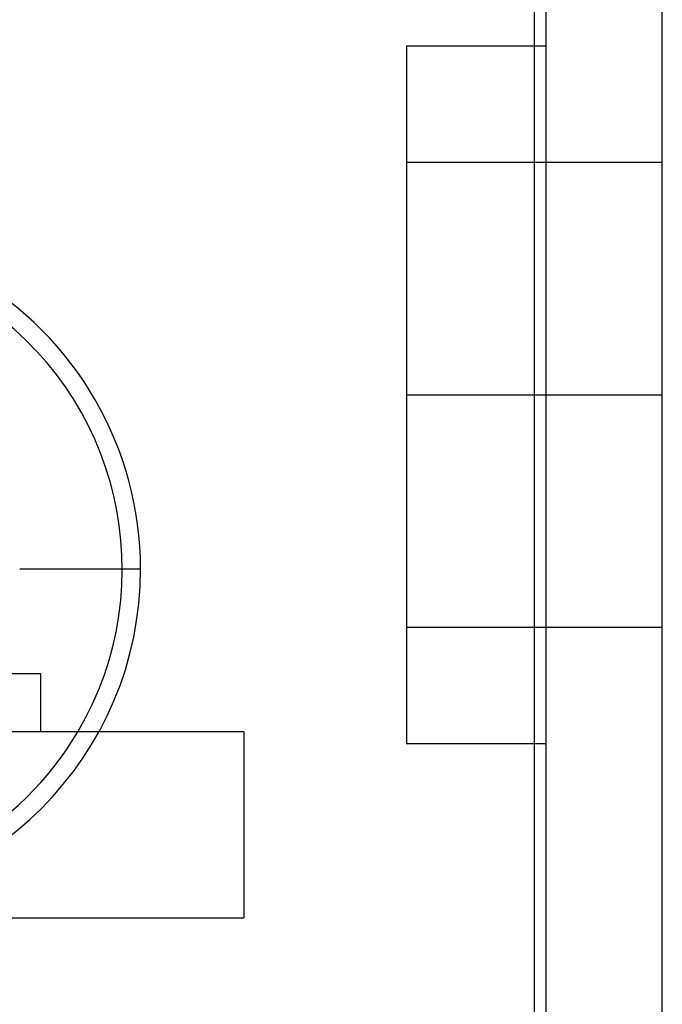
# Model space of a CAD drawing. Header units: millimetres. Extents: x 0 to 93, y -1.2 to 50.
# Tile 113 of 140: x 87.5 to 93, y 7.3 to 15.7. Entities that reach past the tile are written whole.
import ezdxf

# ---------------------------------------------------------------- set-up
doc = ezdxf.new("R2010")
doc.units = ezdxf.units.MM
doc.layers.add('MAIN-1', color=7, linetype='Continuous')
doc.layers.add('MAIN-2', color=7, linetype='Continuous')

msp = doc.modelspace()

# ---------------------------------------------------------------- linework, layer by layer
at = {"layer": 'MAIN-1'}
for p, q in [((92, 1), (92, 43.8)), ((93, 1), (93, 43.8)), ((91.9, 15.5), (91.9, 22)), ((90.8, 15.5), (90.8, 12.5)), ((90.8, 15.5), (92, 15.5)), ((90.8, 12.5), (92, 12.5)), ((90.8, 12.5), (90.8, 9.5)), ((87.6505, 10.1), (87.1, 10.1)), ((87.6505, 9.6), (87.6505, 10.1)), ((89.4, 9.6), (87.4, 9.6)), ((89.4, 9.6), (89.4, 8)), ((90.8, 9.5), (92, 9.5)), ((91.9, 3.4967), (91.9, 9.5)), ((87.4, 8), (89.4, 8))]:
    msp.add_line(p, q, dxfattribs=at)
msp.add_arc((85.6, 11), 2.7525, 329.42749, 56.97813, dxfattribs=at)
at = {"layer": 'MAIN-2'}
for p, q in [((91.9, 9.5), (91.9, 15.5)), ((90.8, 14.5), (93, 14.5)), ((90.8, 14.5), (93, 14.5)), ((90.8, 12.5), (92, 12.5)), ((90.8, 12.5), (90.8, 12.5)), ((90.8, 12.5), (90.8, 12.5)), ((90.8, 12.5), (93, 12.5)), ((90.8, 12.5), (93, 12.5)), ((90.8, 12.5), (92, 12.5)), ((90.8, 12.5), (92, 12.5)), ((90.8, 12.5), (90.8, 12.5)), ((90.8, 12.5), (90.8, 12.5)), ((90.8, 12.5), (93, 12.5)), ((90.8, 12.5), (93, 12.5)), ((88.51, 11), (87.4699, 11)), ((88.51, 11), (88.51, 11)), ((90.8, 10.5), (93, 10.5)), ((90.8, 10.5), (93, 10.5)), ((89.4, 9.6), (89.4, 9.6)), ((89.4, 8), (89.4, 8))]:
    msp.add_line(p, q, dxfattribs=at)
for radius, start, end in [(2.91, 0, 180.00002), (2.91, 180.00002, 0), (2.7525, 270.00002, 329.42749)]:
    msp.add_arc((85.6, 11), radius, start, end, dxfattribs=at)

doc.saveas('drawing.dxf')
